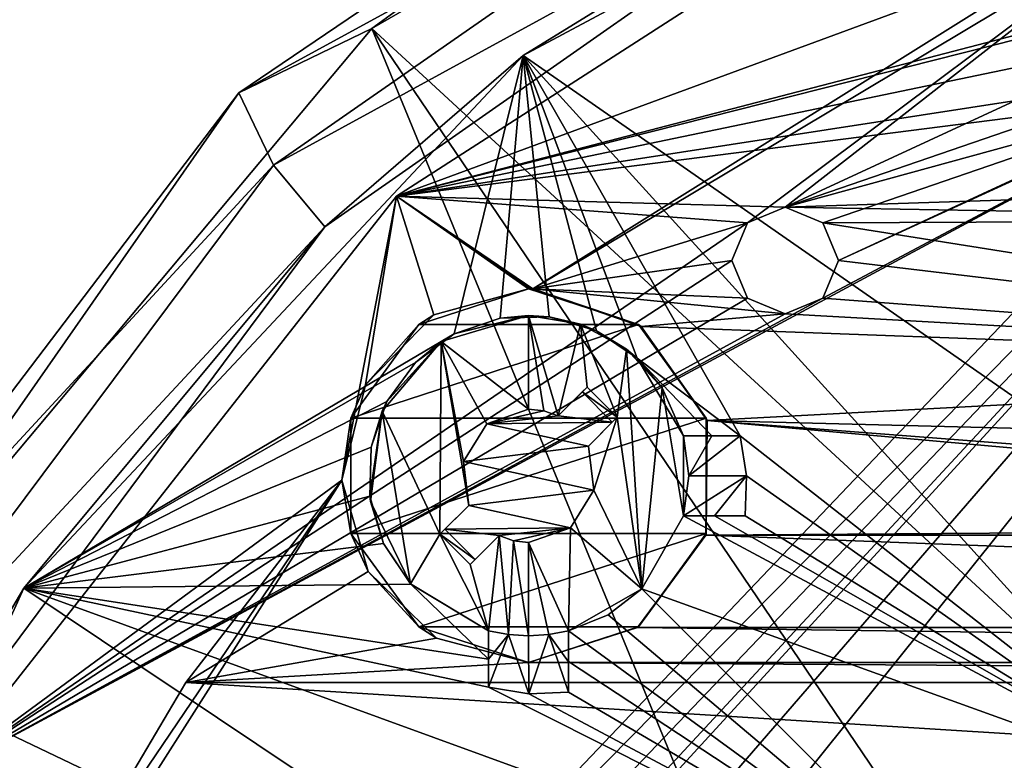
# Model space of a CAD drawing. Header units: millimetres. Extents: x -275 to 275, y -2132 to 836.
# Tile 24 of 83: x -35 to -17, y -1795 to -1782. Entities that reach past the tile are written whole.
import ezdxf

# ---------------------------------------------------------------- set-up
doc = ezdxf.new("R2010")
doc.units = ezdxf.units.MM
doc.header["$LTSCALE"] = 13.670324
for name, color, linetype in [('104', 7, 'CONTINUOUS'), ('105', 7, 'CONTINUOUS'), ('183', 7, 'CONTINUOUS'), ('199', 7, 'CONTINUOUS'), ('201', 7, 'CONTINUOUS'), ('210', 7, 'CONTINUOUS'), ('211', 7, 'CONTINUOUS'), ('228', 7, 'CONTINUOUS'), ('245', 7, 'CONTINUOUS'), ('246', 7, 'CONTINUOUS'), ('247', 7, 'CONTINUOUS'), ('248', 7, 'CONTINUOUS'), ('249', 7, 'CONTINUOUS'), ('250', 7, 'CONTINUOUS'), ('251', 7, 'CONTINUOUS'), ('252', 7, 'CONTINUOUS'), ('253', 7, 'CONTINUOUS'), ('254', 7, 'CONTINUOUS'), ('255', 7, 'CONTINUOUS'), ('256', 7, 'CONTINUOUS'), ('257', 7, 'CONTINUOUS'), ('258', 7, 'CONTINUOUS'), ('259', 7, 'CONTINUOUS'), ('260', 7, 'CONTINUOUS'), ('261', 7, 'CONTINUOUS'), ('262', 7, 'CONTINUOUS'), ('36', 7, 'CONTINUOUS'), ('44', 7, 'CONTINUOUS'), ('45', 7, 'CONTINUOUS'), ('46', 7, 'CONTINUOUS'), ('47', 7, 'CONTINUOUS'), ('55', 7, 'CONTINUOUS'), ('56', 7, 'CONTINUOUS'), ('79', 7, 'CONTINUOUS'), ('80', 7, 'CONTINUOUS')]:
    doc.layers.add(name, color=color, linetype=linetype)

msp = doc.modelspace()

# ---------------------------------------------------------------- linework, layer by layer
at = {"layer": '104', "linetype": 'CONTINUOUS'}
for points in [[(-19.942, -1785.303, 72.068), (-20.649, -1785.011, 72.068), (-19.942, -1785.303, 70.068), (-19.942, -1785.303, 72.068)], [(-20.649, -1785.011, 72.068), (-20.649, -1785.011, 70.068), (-19.942, -1785.303, 70.068), (-20.649, -1785.011, 72.068)], [(-19.649, -1786.01, 72.068), (-19.942, -1785.303, 72.068), (-19.649, -1786.011, 70.068), (-19.649, -1786.01, 72.068)], [(-19.942, -1785.303, 72.068), (-19.942, -1785.303, 70.068), (-19.649, -1786.011, 70.068), (-19.942, -1785.303, 72.068)], [(-19.942, -1786.718, 72.068), (-19.649, -1786.01, 72.068), (-19.942, -1786.718, 70.068), (-19.942, -1786.718, 72.068)], [(-19.649, -1786.01, 72.068), (-19.649, -1786.011, 70.068), (-19.942, -1786.718, 70.068), (-19.649, -1786.01, 72.068)], [(-20.649, -1787.011, 72.068), (-19.942, -1786.718, 72.068), (-20.649, -1787.011, 70.068), (-20.649, -1787.011, 72.068)], [(-19.942, -1786.718, 72.068), (-19.942, -1786.718, 70.068), (-20.649, -1787.011, 70.068), (-19.942, -1786.718, 72.068)]]:
    msp.add_3dface(points, dxfattribs=at)
at = {"layer": '105', "linetype": 'CONTINUOUS'}
for points in [[(-20.649, -1785.011, 72.068), (-21.356, -1785.303, 72.068), (-20.649, -1785.011, 70.068), (-20.649, -1785.011, 72.068)], [(-20.649, -1785.011, 70.068), (-21.356, -1785.303, 72.068), (-21.356, -1785.303, 70.068), (-20.649, -1785.011, 70.068)], [(-21.356, -1785.303, 72.068), (-21.649, -1786.011, 72.068), (-21.356, -1785.303, 70.068), (-21.356, -1785.303, 72.068)], [(-21.649, -1786.011, 72.068), (-21.649, -1786.01, 70.068), (-21.356, -1785.303, 70.068), (-21.649, -1786.011, 72.068)], [(-21.649, -1786.011, 72.068), (-21.356, -1786.718, 72.068), (-21.649, -1786.01, 70.068), (-21.649, -1786.011, 72.068)], [(-21.356, -1786.718, 72.068), (-21.356, -1786.718, 70.068), (-21.649, -1786.01, 70.068), (-21.356, -1786.718, 72.068)], [(-21.356, -1786.718, 72.068), (-20.649, -1787.011, 72.068), (-21.356, -1786.718, 70.068), (-21.356, -1786.718, 72.068)], [(-20.649, -1787.011, 72.068), (-20.649, -1787.011, 70.068), (-21.356, -1786.718, 70.068), (-20.649, -1787.011, 72.068)]]:
    msp.add_3dface(points, dxfattribs=at)
at = {"layer": '183', "linetype": 'CONTINUOUS'}
for points in [[(-25.559, -1782.172, 57.773), (-13.495, -1775.727, 57.773), (-18.314, -1777.703, 71.068), (-25.559, -1782.172, 57.773)], [(-29.271, -1785.38, 71.068), (-25.559, -1782.172, 57.773), (-18.314, -1777.703, 71.068), (-29.271, -1785.38, 71.068)], [(-34.913, -1792.152, 57.773), (-25.559, -1782.172, 57.773), (-29.271, -1785.38, 71.068), (-34.913, -1792.152, 57.773)], [(-37.257, -1796.112, 71.068), (-34.913, -1792.152, 57.773), (-29.271, -1785.38, 71.068), (-37.257, -1796.112, 71.068)], [(-34.913, -1792.152, 57.773), (-40.563, -1804.608, 64.068), (-40.563, -1804.608, 57.773), (-34.913, -1792.152, 57.773)], [(-40.563, -1804.608, 64.068), (-34.913, -1792.152, 57.773), (-37.257, -1796.112, 71.068), (-40.563, -1804.608, 64.068)]]:
    msp.add_3dface(points, dxfattribs=at)
at = {"layer": '199', "linetype": 'CONTINUOUS'}
for points in [[(-30.883, -1782.873, 69.642), (-18.83, -1776.287, 71.068), (-18.843, -1774.717, 69.642), (-30.883, -1782.873, 69.642)], [(-30.237, -1784.227, 71.068), (-18.83, -1776.287, 71.068), (-30.883, -1782.873, 69.642), (-30.237, -1784.227, 71.068)], [(-39.688, -1794.448, 69.642), (-30.237, -1784.227, 71.068), (-30.883, -1782.873, 69.642), (-39.688, -1794.448, 69.642)], [(-38.557, -1795.361, 71.068), (-30.237, -1784.227, 71.068), (-39.688, -1794.448, 69.642), (-38.557, -1795.361, 71.068)]]:
    msp.add_3dface(points, dxfattribs=at)
at = {"layer": '201', "linetype": 'CONTINUOUS'}
for points in [[(-18.314, -1777.703, 71.068), (-18.83, -1776.287, 71.068), (-30.237, -1784.227, 71.068), (-18.314, -1777.703, 71.068)], [(-29.271, -1785.38, 71.068), (-18.314, -1777.703, 71.068), (-30.237, -1784.227, 71.068), (-29.271, -1785.38, 71.068)], [(-29.271, -1785.38, 71.068), (-30.237, -1784.227, 71.068), (-38.557, -1795.361, 71.068), (-29.271, -1785.38, 71.068)], [(-37.257, -1796.112, 71.068), (-29.271, -1785.38, 71.068), (-38.557, -1795.361, 71.068), (-37.257, -1796.112, 71.068)]]:
    msp.add_3dface(points, dxfattribs=at)
at = {"layer": '210', "linetype": 'CONTINUOUS'}
for points in [[(-28.391, -1781.665, 55.209), (-18.843, -1774.717, 69.642), (-15.107, -1773.995, 55.209), (-28.391, -1781.665, 55.209)], [(-30.883, -1782.873, 69.642), (-18.843, -1774.717, 69.642), (-28.391, -1781.665, 55.209), (-30.883, -1782.873, 69.642)], [(-38.251, -1793.416, 55.209), (-30.883, -1782.873, 69.642), (-28.391, -1781.665, 55.209), (-38.251, -1793.416, 55.209)], [(-39.688, -1794.448, 69.642), (-30.883, -1782.873, 69.642), (-38.251, -1793.416, 55.209), (-39.688, -1794.448, 69.642)]]:
    msp.add_3dface(points, dxfattribs=at)
at = {"layer": '211', "linetype": 'CONTINUOUS'}
for points in [[(-28.391, -1781.665, 55.209), (-15.107, -1773.995, 55.209), (-13.334, -1795.545, 50.368), (-28.391, -1781.665, 55.209)], [(-38.251, -1793.416, 55.209), (-28.391, -1781.665, 55.209), (-19.955, -1802.166, 50.368), (-38.251, -1793.416, 55.209)], [(-19.955, -1802.166, 50.368), (-28.391, -1781.665, 55.209), (-16.971, -1798.53, 50.368), (-19.955, -1802.166, 50.368)], [(-16.971, -1798.53, 50.368), (-28.391, -1781.665, 55.209), (-13.334, -1795.545, 50.368), (-16.971, -1798.53, 50.368)], [(-43.498, -1807.83, 55.209), (-38.251, -1793.416, 55.209), (-23.539, -1810.818, 50.368), (-43.498, -1807.83, 55.209)], [(-23.539, -1810.818, 50.368), (-38.251, -1793.416, 55.209), (-22.173, -1806.316, 50.368), (-23.539, -1810.818, 50.368)], [(-22.173, -1806.316, 50.368), (-38.251, -1793.416, 55.209), (-19.955, -1802.166, 50.368), (-22.173, -1806.316, 50.368)]]:
    msp.add_3dface(points, dxfattribs=at)
at = {"layer": '228', "linetype": 'CONTINUOUS'}
for points in [[(-13.495, -1775.727, 57.773), (-25.559, -1782.172, 57.773), (-9.049, -1793.655, 53.368), (-13.495, -1775.727, 57.773)], [(-25.559, -1782.172, 57.773), (-34.913, -1792.152, 57.773), (-26.848, -1787.387, 57.023), (-25.559, -1782.172, 57.773)], [(-25.989, -1787.092, 56.934), (-25.559, -1782.172, 57.773), (-26.848, -1787.387, 57.023), (-25.989, -1787.092, 56.934)], [(-25.073, -1787.069, 56.791), (-25.559, -1782.172, 57.773), (-25.989, -1787.092, 56.934), (-25.073, -1787.069, 56.791)], [(-9.049, -1793.655, 53.368), (-25.559, -1782.172, 57.773), (-13.136, -1795.84, 53.368), (-9.049, -1793.655, 53.368)], [(-13.136, -1795.84, 53.368), (-25.559, -1782.172, 57.773), (-21.492, -1789.294, 55.827), (-13.136, -1795.84, 53.368)], [(-21.492, -1789.294, 55.827), (-25.559, -1782.172, 57.773), (-23.422, -1787.839, 56.392), (-21.492, -1789.294, 55.827)], [(-23.422, -1787.839, 56.392), (-25.559, -1782.172, 57.773), (-24.185, -1787.327, 56.604), (-23.422, -1787.839, 56.392)], [(-24.185, -1787.327, 56.604), (-25.559, -1782.172, 57.773), (-25.073, -1787.069, 56.791), (-24.185, -1787.327, 56.604)], [(-26.848, -1787.387, 57.023), (-34.913, -1792.152, 57.773), (-27.577, -1787.923, 57.053), (-26.848, -1787.387, 57.023)], [(-22.022, -1789.294, 55.908), (-21.492, -1789.294, 55.827), (-23.422, -1787.839, 56.392), (-22.022, -1789.294, 55.908)], [(-22.551, -1789.294, 55.991), (-22.022, -1789.294, 55.908), (-23.422, -1787.839, 56.392), (-22.551, -1789.294, 55.991)], [(-27.577, -1787.923, 57.053), (-34.913, -1792.152, 57.773), (-28.113, -1788.652, 57.023), (-27.577, -1787.923, 57.053)], [(-28.113, -1788.652, 57.023), (-34.913, -1792.152, 57.773), (-28.408, -1789.511, 56.934), (-28.113, -1788.652, 57.023)], [(-21.371, -1790.046, 55.67), (-13.136, -1795.84, 53.368), (-21.492, -1789.294, 55.827), (-21.371, -1790.046, 55.67)], [(-28.408, -1789.511, 56.934), (-34.913, -1792.152, 57.773), (-28.431, -1790.427, 56.791), (-28.408, -1789.511, 56.934)], [(-21.398, -1790.794, 55.537), (-13.136, -1795.84, 53.368), (-21.371, -1790.046, 55.67), (-21.398, -1790.794, 55.537)], [(-28.431, -1790.427, 56.791), (-34.913, -1792.152, 57.773), (-28.173, -1791.315, 56.604), (-28.431, -1790.427, 56.791)], [(-23.333, -1792.164, 55.613), (-13.136, -1795.84, 53.368), (-22.551, -1790.794, 55.721), (-23.333, -1792.164, 55.613)], [(-22.551, -1790.794, 55.721), (-13.136, -1795.84, 53.368), (-21.975, -1790.794, 55.629), (-22.551, -1790.794, 55.721)], [(-21.975, -1790.794, 55.629), (-13.136, -1795.84, 53.368), (-21.398, -1790.794, 55.537), (-21.975, -1790.794, 55.629)], [(-28.173, -1791.315, 56.604), (-34.913, -1792.152, 57.773), (-27.661, -1792.078, 56.392), (-28.173, -1791.315, 56.604)], [(-27.661, -1792.078, 56.392), (-34.913, -1792.152, 57.773), (-26.206, -1793.478, 55.908), (-27.661, -1792.078, 56.392)], [(-26.206, -1792.949, 55.991), (-27.661, -1792.078, 56.392), (-26.206, -1793.478, 55.908), (-26.206, -1792.949, 55.991)], [(-34.913, -1792.152, 57.773), (-40.563, -1804.608, 57.773), (-19.66, -1802.364, 53.368), (-34.913, -1792.152, 57.773)], [(-16.719, -1798.78, 53.368), (-34.913, -1792.152, 57.773), (-19.66, -1802.364, 53.368), (-16.719, -1798.78, 53.368)], [(-34.913, -1792.152, 57.773), (-16.719, -1798.78, 53.368), (-26.206, -1794.008, 55.827), (-34.913, -1792.152, 57.773)], [(-26.206, -1793.478, 55.908), (-34.913, -1792.152, 57.773), (-26.206, -1794.008, 55.827), (-26.206, -1793.478, 55.908)], [(-23.966, -1792.648, 55.641), (-16.719, -1798.78, 53.368), (-23.333, -1792.164, 55.613), (-23.966, -1792.648, 55.641)], [(-16.719, -1798.78, 53.368), (-13.136, -1795.84, 53.368), (-23.333, -1792.164, 55.613), (-16.719, -1798.78, 53.368)], [(-24.706, -1792.949, 55.721), (-16.719, -1798.78, 53.368), (-23.966, -1792.648, 55.641), (-24.706, -1792.949, 55.721)], [(-16.719, -1798.78, 53.368), (-24.706, -1792.949, 55.721), (-24.706, -1793.525, 55.629), (-16.719, -1798.78, 53.368)], [(-24.706, -1794.102, 55.537), (-16.719, -1798.78, 53.368), (-24.706, -1793.525, 55.629), (-24.706, -1794.102, 55.537)], [(-26.206, -1794.008, 55.827), (-16.719, -1798.78, 53.368), (-25.449, -1794.129, 55.669), (-26.206, -1794.008, 55.827)], [(-25.449, -1794.129, 55.669), (-16.719, -1798.78, 53.368), (-24.706, -1794.102, 55.537), (-25.449, -1794.129, 55.669)]]:
    msp.add_3dface(points, dxfattribs=at)
at = {"layer": '245', "linetype": 'CONTINUOUS'}
for points in [[(-24.706, -1792.949, 55.721), (-24.706, -1794.102, 55.537), (-24.706, -1793.525, 55.629), (-24.706, -1792.949, 55.721)], [(-24.706, -1794.102, 55.537), (-24.706, -1792.949, 55.721), (-24.706, -1793.528, 57.303), (-24.706, -1794.102, 55.537)], [(-24.706, -1793.528, 57.303), (-24.706, -1792.949, 55.721), (-24.706, -1792.949, 59.068), (-24.706, -1793.528, 57.303)]]:
    msp.add_3dface(points, dxfattribs=at)
at = {"layer": '246', "linetype": 'CONTINUOUS'}
for points in [[(-23.333, -1792.164, 55.613), (-22.551, -1790.794, 55.721), (-23.335, -1792.166, 59.068), (-23.333, -1792.164, 55.613)], [(-23.335, -1792.166, 59.068), (-22.551, -1790.794, 55.721), (-22.551, -1790.794, 59.068), (-23.335, -1792.166, 59.068)], [(-24.706, -1792.949, 59.068), (-23.966, -1792.648, 55.641), (-23.335, -1792.166, 59.068), (-24.706, -1792.949, 59.068)], [(-23.966, -1792.648, 55.641), (-23.333, -1792.164, 55.613), (-23.335, -1792.166, 59.068), (-23.966, -1792.648, 55.641)], [(-24.706, -1792.949, 55.721), (-23.966, -1792.648, 55.641), (-24.706, -1792.949, 59.068), (-24.706, -1792.949, 55.721)]]:
    msp.add_3dface(points, dxfattribs=at)
at = {"layer": '247', "linetype": 'CONTINUOUS'}
for points in [[(-25.456, -1787.044, 59.068), (-27.094, -1787.531, 59.068), (-25.456, -1788.794, 59.068), (-25.456, -1787.044, 59.068)], [(-24.485, -1787.206, 59.068), (-25.456, -1787.044, 59.068), (-24.901, -1788.924, 59.068), (-24.485, -1787.206, 59.068)], [(-24.901, -1788.924, 59.068), (-25.456, -1787.044, 59.068), (-25.171, -1788.827, 59.068), (-24.901, -1788.924, 59.068)], [(-25.171, -1788.827, 59.068), (-25.456, -1787.044, 59.068), (-25.456, -1788.794, 59.068), (-25.171, -1788.827, 59.068)], [(-24.36, -1788.382, 59.068), (-24.485, -1787.206, 59.068), (-24.901, -1788.924, 59.068), (-24.36, -1788.382, 59.068)], [(-23.619, -1787.672, 59.068), (-24.485, -1787.206, 59.068), (-23.794, -1788.948, 59.068), (-23.619, -1787.672, 59.068)], [(-23.794, -1788.948, 59.068), (-24.485, -1787.206, 59.068), (-24.36, -1788.382, 59.068), (-23.794, -1788.948, 59.068)], [(-27.094, -1787.531, 59.068), (-28.201, -1788.834, 59.068), (-27.118, -1791.14, 59.068), (-27.094, -1787.531, 59.068)], [(-26.576, -1790.599, 59.068), (-27.094, -1787.531, 59.068), (-27.118, -1791.14, 59.068), (-26.576, -1790.599, 59.068)], [(-25.456, -1788.794, 59.068), (-27.094, -1787.531, 59.068), (-26.239, -1789.07, 59.068), (-25.456, -1788.794, 59.068)], [(-26.239, -1789.07, 59.068), (-27.094, -1787.531, 59.068), (-26.676, -1789.775, 59.068), (-26.239, -1789.07, 59.068)], [(-26.676, -1789.775, 59.068), (-27.094, -1787.531, 59.068), (-26.576, -1790.599, 59.068), (-26.676, -1789.775, 59.068)], [(-23.335, -1792.166, 59.068), (-23.619, -1787.672, 59.068), (-23.794, -1788.948, 59.068), (-23.335, -1792.166, 59.068)], [(-23.619, -1787.672, 59.068), (-23.335, -1792.166, 59.068), (-22.95, -1788.395, 59.068), (-23.619, -1787.672, 59.068)], [(-23.335, -1792.166, 59.068), (-22.551, -1790.794, 59.068), (-22.95, -1788.395, 59.068), (-23.335, -1792.166, 59.068)], [(-22.551, -1790.794, 59.068), (-22.551, -1789.294, 59.068), (-22.95, -1788.395, 59.068), (-22.551, -1790.794, 59.068)], [(-28.416, -1790.53, 59.068), (-27.671, -1792.068, 59.068), (-28.201, -1788.834, 59.068), (-28.416, -1790.53, 59.068)], [(-28.201, -1788.834, 59.068), (-27.671, -1792.068, 59.068), (-27.118, -1791.14, 59.068), (-28.201, -1788.834, 59.068)], [(-24.336, -1789.49, 59.068), (-24.235, -1790.313, 59.068), (-23.794, -1788.948, 59.068), (-24.336, -1789.49, 59.068)], [(-24.235, -1790.313, 59.068), (-23.335, -1792.166, 59.068), (-23.794, -1788.948, 59.068), (-24.235, -1790.313, 59.068)], [(-22.551, -1789.294, 59.068), (-22.551, -1790.794, 59.068), (-22.456, -1790.044, 59.068), (-22.551, -1789.294, 59.068)], [(-24.673, -1791.019, 59.068), (-23.335, -1792.166, 59.068), (-24.235, -1790.313, 59.068), (-24.673, -1791.019, 59.068)], [(-27.671, -1792.068, 59.068), (-26.206, -1792.949, 59.068), (-27.118, -1791.14, 59.068), (-27.671, -1792.068, 59.068)], [(-27.118, -1791.14, 59.068), (-26.206, -1792.949, 59.068), (-26.552, -1791.706, 59.068), (-27.118, -1791.14, 59.068)], [(-26.552, -1791.706, 59.068), (-26.206, -1792.949, 59.068), (-26.01, -1791.164, 59.068), (-26.552, -1791.706, 59.068)], [(-26.206, -1792.949, 59.068), (-25.834, -1793.02, 59.068), (-26.01, -1791.164, 59.068), (-26.206, -1792.949, 59.068)], [(-26.01, -1791.164, 59.068), (-25.834, -1793.02, 59.068), (-25.741, -1791.261, 59.068), (-26.01, -1791.164, 59.068)], [(-25.456, -1791.294, 59.068), (-24.706, -1792.949, 59.068), (-24.673, -1791.019, 59.068), (-25.456, -1791.294, 59.068)], [(-24.706, -1792.949, 59.068), (-23.335, -1792.166, 59.068), (-24.673, -1791.019, 59.068), (-24.706, -1792.949, 59.068)], [(-25.834, -1793.02, 59.068), (-25.456, -1793.044, 59.068), (-25.741, -1791.261, 59.068), (-25.834, -1793.02, 59.068)], [(-25.456, -1793.044, 59.068), (-25.456, -1791.294, 59.068), (-25.741, -1791.261, 59.068), (-25.456, -1793.044, 59.068)], [(-25.078, -1793.02, 59.068), (-24.706, -1792.949, 59.068), (-25.456, -1791.294, 59.068), (-25.078, -1793.02, 59.068)], [(-25.456, -1793.044, 59.068), (-25.078, -1793.02, 59.068), (-25.456, -1791.294, 59.068), (-25.456, -1793.044, 59.068)]]:
    msp.add_3dface(points, dxfattribs=at)
at = {"layer": '248', "linetype": 'CONTINUOUS'}
for points in [[(-22.551, -1789.294, 59.068), (-22.456, -1790.044, 59.068), (-22.02, -1789.294, 57.448), (-22.551, -1789.294, 59.068)], [(-21.371, -1790.046, 55.67), (-21.492, -1789.294, 55.827), (-22.456, -1790.044, 59.068), (-21.371, -1790.046, 55.67)], [(-22.456, -1790.044, 59.068), (-21.492, -1789.294, 55.827), (-22.02, -1789.294, 57.448), (-22.456, -1790.044, 59.068)], [(-22.551, -1790.794, 59.068), (-21.371, -1790.046, 55.67), (-22.456, -1790.044, 59.068), (-22.551, -1790.794, 59.068)], [(-21.371, -1790.046, 55.67), (-22.551, -1790.794, 59.068), (-21.972, -1790.794, 57.303), (-21.371, -1790.046, 55.67)], [(-21.398, -1790.794, 55.537), (-21.371, -1790.046, 55.67), (-21.972, -1790.794, 57.303), (-21.398, -1790.794, 55.537)]]:
    msp.add_3dface(points, dxfattribs=at)
at = {"layer": '249', "linetype": 'CONTINUOUS'}
for points in [[(-21.492, -1789.294, 55.827), (-22.022, -1789.294, 55.908), (-22.551, -1789.294, 55.991), (-21.492, -1789.294, 55.827)], [(-21.492, -1789.294, 55.827), (-22.551, -1789.294, 55.991), (-22.02, -1789.294, 57.448), (-21.492, -1789.294, 55.827)], [(-22.551, -1789.294, 55.991), (-22.551, -1789.294, 59.068), (-22.02, -1789.294, 57.448), (-22.551, -1789.294, 55.991)]]:
    msp.add_3dface(points, dxfattribs=at)
at = {"layer": '250', "linetype": 'CONTINUOUS'}
for points in [[(-26.848, -1787.387, 57.023), (-27.094, -1787.531, 59.068), (-25.456, -1787.044, 59.068), (-26.848, -1787.387, 57.023)], [(-25.989, -1787.092, 56.934), (-26.848, -1787.387, 57.023), (-25.456, -1787.044, 59.068), (-25.989, -1787.092, 56.934)], [(-25.073, -1787.069, 56.791), (-25.989, -1787.092, 56.934), (-25.456, -1787.044, 59.068), (-25.073, -1787.069, 56.791)], [(-25.073, -1787.069, 56.791), (-25.456, -1787.044, 59.068), (-24.485, -1787.206, 59.068), (-25.073, -1787.069, 56.791)], [(-24.185, -1787.327, 56.604), (-25.073, -1787.069, 56.791), (-24.485, -1787.206, 59.068), (-24.185, -1787.327, 56.604)], [(-24.185, -1787.327, 56.604), (-24.485, -1787.206, 59.068), (-23.619, -1787.672, 59.068), (-24.185, -1787.327, 56.604)], [(-26.848, -1787.387, 57.023), (-27.577, -1787.923, 57.053), (-27.094, -1787.531, 59.068), (-26.848, -1787.387, 57.023)], [(-23.422, -1787.839, 56.392), (-24.185, -1787.327, 56.604), (-23.619, -1787.672, 59.068), (-23.422, -1787.839, 56.392)], [(-28.113, -1788.652, 57.023), (-28.201, -1788.834, 59.068), (-27.094, -1787.531, 59.068), (-28.113, -1788.652, 57.023)], [(-27.577, -1787.923, 57.053), (-28.113, -1788.652, 57.023), (-27.094, -1787.531, 59.068), (-27.577, -1787.923, 57.053)], [(-23.422, -1787.839, 56.392), (-23.619, -1787.672, 59.068), (-22.95, -1788.395, 59.068), (-23.422, -1787.839, 56.392)], [(-22.551, -1789.294, 55.991), (-23.422, -1787.839, 56.392), (-22.551, -1789.294, 59.068), (-22.551, -1789.294, 55.991)], [(-22.551, -1789.294, 59.068), (-23.422, -1787.839, 56.392), (-22.95, -1788.395, 59.068), (-22.551, -1789.294, 59.068)], [(-28.113, -1788.652, 57.023), (-28.408, -1789.511, 56.934), (-28.201, -1788.834, 59.068), (-28.113, -1788.652, 57.023)], [(-28.408, -1789.511, 56.934), (-28.431, -1790.427, 56.791), (-28.201, -1788.834, 59.068), (-28.408, -1789.511, 56.934)], [(-28.431, -1790.427, 56.791), (-28.416, -1790.53, 59.068), (-28.201, -1788.834, 59.068), (-28.431, -1790.427, 56.791)], [(-28.431, -1790.427, 56.791), (-28.173, -1791.315, 56.604), (-28.416, -1790.53, 59.068), (-28.431, -1790.427, 56.791)], [(-28.173, -1791.315, 56.604), (-27.671, -1792.068, 59.068), (-28.416, -1790.53, 59.068), (-28.173, -1791.315, 56.604)], [(-28.173, -1791.315, 56.604), (-27.661, -1792.078, 56.392), (-27.671, -1792.068, 59.068), (-28.173, -1791.315, 56.604)], [(-27.661, -1792.078, 56.392), (-26.206, -1792.949, 55.991), (-27.671, -1792.068, 59.068), (-27.661, -1792.078, 56.392)], [(-26.206, -1792.949, 55.991), (-26.206, -1792.949, 59.068), (-27.671, -1792.068, 59.068), (-26.206, -1792.949, 55.991)]]:
    msp.add_3dface(points, dxfattribs=at)
at = {"layer": '251', "linetype": 'CONTINUOUS'}
for points in [[(-26.206, -1792.949, 55.991), (-26.206, -1793.478, 55.908), (-26.206, -1793.48, 57.448), (-26.206, -1792.949, 55.991)], [(-26.206, -1792.949, 59.068), (-26.206, -1792.949, 55.991), (-26.206, -1793.48, 57.448), (-26.206, -1792.949, 59.068)], [(-26.206, -1793.478, 55.908), (-26.206, -1794.008, 55.827), (-26.206, -1793.48, 57.448), (-26.206, -1793.478, 55.908)]]:
    msp.add_3dface(points, dxfattribs=at)
at = {"layer": '252', "linetype": 'CONTINUOUS'}
for points in [[(-25.834, -1793.02, 59.068), (-26.206, -1792.949, 59.068), (-26.206, -1793.48, 57.448), (-25.834, -1793.02, 59.068)], [(-26.206, -1794.008, 55.827), (-25.449, -1794.129, 55.669), (-25.834, -1793.02, 59.068), (-26.206, -1794.008, 55.827)], [(-26.206, -1794.008, 55.827), (-25.834, -1793.02, 59.068), (-26.206, -1793.48, 57.448), (-26.206, -1794.008, 55.827)], [(-25.449, -1794.129, 55.669), (-25.456, -1793.044, 59.068), (-25.834, -1793.02, 59.068), (-25.449, -1794.129, 55.669)], [(-25.449, -1794.129, 55.669), (-25.078, -1793.02, 59.068), (-25.456, -1793.044, 59.068), (-25.449, -1794.129, 55.669)], [(-25.449, -1794.129, 55.669), (-24.706, -1794.102, 55.537), (-25.078, -1793.02, 59.068), (-25.449, -1794.129, 55.669)], [(-24.706, -1793.528, 57.303), (-24.706, -1792.949, 59.068), (-25.078, -1793.02, 59.068), (-24.706, -1793.528, 57.303)], [(-24.706, -1794.102, 55.537), (-24.706, -1793.528, 57.303), (-25.078, -1793.02, 59.068), (-24.706, -1794.102, 55.537)]]:
    msp.add_3dface(points, dxfattribs=at)
at = {"layer": '253', "linetype": 'CONTINUOUS'}
for points in [[(-22.551, -1790.794, 55.721), (-21.975, -1790.794, 55.629), (-21.972, -1790.794, 57.303), (-22.551, -1790.794, 55.721)], [(-22.551, -1790.794, 59.068), (-22.551, -1790.794, 55.721), (-21.972, -1790.794, 57.303), (-22.551, -1790.794, 59.068)], [(-21.975, -1790.794, 55.629), (-21.398, -1790.794, 55.537), (-21.972, -1790.794, 57.303), (-21.975, -1790.794, 55.629)]]:
    msp.add_3dface(points, dxfattribs=at)
at = {"layer": '254', "linetype": 'CONTINUOUS'}
for points in [[(-24.235, -1790.313, 59.068), (-24.336, -1789.49, 59.068), (-24.235, -1790.313, 62.068), (-24.235, -1790.313, 59.068)], [(-24.336, -1789.49, 59.068), (-24.336, -1789.49, 62.068), (-24.235, -1790.313, 62.068), (-24.336, -1789.49, 59.068)], [(-24.673, -1791.019, 59.068), (-24.235, -1790.313, 59.068), (-24.673, -1791.019, 62.068), (-24.673, -1791.019, 59.068)], [(-24.673, -1791.019, 62.068), (-24.235, -1790.313, 59.068), (-24.235, -1790.313, 62.068), (-24.673, -1791.019, 62.068)], [(-26.01, -1791.164, 59.068), (-25.741, -1791.261, 59.068), (-26.01, -1791.164, 62.068), (-26.01, -1791.164, 59.068)], [(-26.01, -1791.164, 62.068), (-25.741, -1791.261, 59.068), (-25.741, -1791.261, 62.068), (-26.01, -1791.164, 62.068)], [(-25.456, -1791.294, 59.068), (-24.673, -1791.019, 59.068), (-25.456, -1791.294, 62.068), (-25.456, -1791.294, 59.068)], [(-25.456, -1791.294, 62.068), (-24.673, -1791.019, 59.068), (-24.673, -1791.019, 62.068), (-25.456, -1791.294, 62.068)], [(-25.741, -1791.261, 59.068), (-25.456, -1791.294, 59.068), (-25.741, -1791.261, 62.068), (-25.741, -1791.261, 59.068)], [(-25.741, -1791.261, 62.068), (-25.456, -1791.294, 59.068), (-25.456, -1791.294, 62.068), (-25.741, -1791.261, 62.068)]]:
    msp.add_3dface(points, dxfattribs=at)
at = {"layer": '255', "linetype": 'CONTINUOUS'}
for points in [[(-24.452, -1788.475, 62.068), (-24.901, -1788.924, 62.068), (-23.887, -1789.041, 62.068), (-24.452, -1788.475, 62.068)], [(-25.456, -1788.794, 62.068), (-26.239, -1789.07, 62.068), (-25.171, -1788.827, 62.068), (-25.456, -1788.794, 62.068)], [(-25.171, -1788.827, 62.068), (-26.239, -1789.07, 62.068), (-24.901, -1788.924, 62.068), (-25.171, -1788.827, 62.068)], [(-24.901, -1788.924, 62.068), (-26.239, -1789.07, 62.068), (-23.887, -1789.041, 62.068), (-24.901, -1788.924, 62.068)], [(-26.676, -1789.775, 62.068), (-24.336, -1789.49, 62.068), (-26.239, -1789.07, 62.068), (-26.676, -1789.775, 62.068)], [(-26.239, -1789.07, 62.068), (-24.336, -1789.49, 62.068), (-23.887, -1789.041, 62.068), (-26.239, -1789.07, 62.068)], [(-24.235, -1790.313, 62.068), (-24.336, -1789.49, 62.068), (-26.676, -1789.775, 62.068), (-24.235, -1790.313, 62.068)], [(-26.576, -1790.599, 62.068), (-24.235, -1790.313, 62.068), (-26.676, -1789.775, 62.068), (-26.576, -1790.599, 62.068)], [(-24.673, -1791.019, 62.068), (-24.235, -1790.313, 62.068), (-26.576, -1790.599, 62.068), (-24.673, -1791.019, 62.068)], [(-27.025, -1791.048, 62.068), (-24.673, -1791.019, 62.068), (-26.576, -1790.599, 62.068), (-27.025, -1791.048, 62.068)], [(-26.01, -1791.164, 62.068), (-24.673, -1791.019, 62.068), (-27.025, -1791.048, 62.068), (-26.01, -1791.164, 62.068)], [(-26.01, -1791.164, 62.068), (-27.025, -1791.048, 62.068), (-26.459, -1791.613, 62.068), (-26.01, -1791.164, 62.068)], [(-26.01, -1791.164, 62.068), (-25.741, -1791.261, 62.068), (-24.673, -1791.019, 62.068), (-26.01, -1791.164, 62.068)], [(-25.741, -1791.261, 62.068), (-25.456, -1791.294, 62.068), (-24.673, -1791.019, 62.068), (-25.741, -1791.261, 62.068)]]:
    msp.add_3dface(points, dxfattribs=at)
at = {"layer": '256', "linetype": 'CONTINUOUS'}
for points in [[(-26.576, -1790.599, 59.068), (-27.118, -1791.14, 59.068), (-27.025, -1791.048, 62.068), (-26.576, -1790.599, 59.068)], [(-26.576, -1790.599, 59.068), (-27.025, -1791.048, 62.068), (-26.576, -1790.599, 62.068), (-26.576, -1790.599, 59.068)]]:
    msp.add_3dface(points, dxfattribs=at)
at = {"layer": '257', "linetype": 'CONTINUOUS'}
for points in [[(-27.025, -1791.048, 62.068), (-27.118, -1791.14, 59.068), (-26.459, -1791.613, 62.068), (-27.025, -1791.048, 62.068)], [(-27.118, -1791.14, 59.068), (-26.552, -1791.706, 59.068), (-26.459, -1791.613, 62.068), (-27.118, -1791.14, 59.068)]]:
    msp.add_3dface(points, dxfattribs=at)
at = {"layer": '258', "linetype": 'CONTINUOUS'}
for points in [[(-26.552, -1791.706, 59.068), (-26.01, -1791.164, 59.068), (-26.01, -1791.164, 62.068), (-26.552, -1791.706, 59.068)], [(-26.552, -1791.706, 59.068), (-26.01, -1791.164, 62.068), (-26.459, -1791.613, 62.068), (-26.552, -1791.706, 59.068)]]:
    msp.add_3dface(points, dxfattribs=at)
at = {"layer": '259', "linetype": 'CONTINUOUS'}
for points in [[(-25.456, -1788.794, 59.068), (-26.239, -1789.07, 59.068), (-25.456, -1788.794, 62.068), (-25.456, -1788.794, 59.068)], [(-26.239, -1789.07, 59.068), (-26.239, -1789.07, 62.068), (-25.456, -1788.794, 62.068), (-26.239, -1789.07, 59.068)], [(-25.171, -1788.827, 59.068), (-25.456, -1788.794, 59.068), (-25.171, -1788.827, 62.068), (-25.171, -1788.827, 59.068)], [(-25.456, -1788.794, 59.068), (-25.456, -1788.794, 62.068), (-25.171, -1788.827, 62.068), (-25.456, -1788.794, 59.068)], [(-24.901, -1788.924, 59.068), (-25.171, -1788.827, 59.068), (-24.901, -1788.924, 62.068), (-24.901, -1788.924, 59.068)], [(-25.171, -1788.827, 59.068), (-25.171, -1788.827, 62.068), (-24.901, -1788.924, 62.068), (-25.171, -1788.827, 59.068)], [(-26.239, -1789.07, 59.068), (-26.676, -1789.775, 59.068), (-26.239, -1789.07, 62.068), (-26.239, -1789.07, 59.068)], [(-26.676, -1789.775, 59.068), (-26.676, -1789.775, 62.068), (-26.239, -1789.07, 62.068), (-26.676, -1789.775, 59.068)], [(-26.676, -1789.775, 59.068), (-26.576, -1790.599, 59.068), (-26.676, -1789.775, 62.068), (-26.676, -1789.775, 59.068)], [(-26.576, -1790.599, 59.068), (-26.576, -1790.599, 62.068), (-26.676, -1789.775, 62.068), (-26.576, -1790.599, 59.068)]]:
    msp.add_3dface(points, dxfattribs=at)
at = {"layer": '260', "linetype": 'CONTINUOUS'}
for points in [[(-24.36, -1788.382, 59.068), (-24.901, -1788.924, 59.068), (-24.901, -1788.924, 62.068), (-24.36, -1788.382, 59.068)], [(-24.36, -1788.382, 59.068), (-24.901, -1788.924, 62.068), (-24.452, -1788.475, 62.068), (-24.36, -1788.382, 59.068)]]:
    msp.add_3dface(points, dxfattribs=at)
at = {"layer": '261', "linetype": 'CONTINUOUS'}
for points in [[(-23.794, -1788.948, 59.068), (-24.36, -1788.382, 59.068), (-24.452, -1788.475, 62.068), (-23.794, -1788.948, 59.068)], [(-23.794, -1788.948, 59.068), (-24.452, -1788.475, 62.068), (-23.887, -1789.041, 62.068), (-23.794, -1788.948, 59.068)]]:
    msp.add_3dface(points, dxfattribs=at)
at = {"layer": '262', "linetype": 'CONTINUOUS'}
for points in [[(-24.336, -1789.49, 59.068), (-23.794, -1788.948, 59.068), (-23.887, -1789.041, 62.068), (-24.336, -1789.49, 59.068)], [(-24.336, -1789.49, 62.068), (-24.336, -1789.49, 59.068), (-23.887, -1789.041, 62.068), (-24.336, -1789.49, 62.068)]]:
    msp.add_3dface(points, dxfattribs=at)
at = {"layer": '36', "linetype": 'CONTINUOUS'}
for points in [[(-34.44, -1808.415, 72.068), (-36, -1812.25, 72.068), (-3, -1774.109, 72.068), (-34.44, -1808.415, 72.068)], [(-36, -1812.25, 72.068), (-34.09, -1812.871, 72.068), (-3, -1774.109, 72.068), (-36, -1812.25, 72.068)], [(-12.194, -1782.598, 72.068), (-35.147, -1806.708, 72.068), (-3, -1774.109, 72.068), (-12.194, -1782.598, 72.068)], [(-35.147, -1806.708, 72.068), (-34.44, -1807.001, 72.068), (-3, -1774.109, 72.068), (-35.147, -1806.708, 72.068)], [(-34.147, -1807.708, 72.068), (-34.44, -1808.415, 72.068), (-3, -1774.109, 72.068), (-34.147, -1807.708, 72.068)], [(-34.44, -1807.001, 72.068), (-34.147, -1807.708, 72.068), (-3, -1774.109, 72.068), (-34.44, -1807.001, 72.068)], [(-34.09, -1812.871, 72.068), (-1.6, -1813.19, 72.068), (-3, -1774.109, 72.068), (-34.09, -1812.871, 72.068)], [(-27.932, -1784.807, 72.068), (-12.901, -1780.891, 72.068), (-16.365, -1777.363, 72.068), (-27.932, -1784.807, 72.068)], [(-13.608, -1781.184, 72.068), (-12.901, -1780.891, 72.068), (-27.932, -1784.807, 72.068), (-13.608, -1781.184, 72.068)], [(-13.901, -1781.891, 72.068), (-13.608, -1781.184, 72.068), (-27.932, -1784.807, 72.068), (-13.901, -1781.891, 72.068)], [(-13.608, -1782.598, 72.068), (-13.901, -1781.891, 72.068), (-27.932, -1784.807, 72.068), (-13.608, -1782.598, 72.068)], [(-12.194, -1782.598, 72.068), (-19.942, -1786.718, 72.068), (-36.43, -1795.623, 72.068), (-12.194, -1782.598, 72.068)], [(-35.147, -1806.708, 72.068), (-12.194, -1782.598, 72.068), (-36.43, -1795.623, 72.068), (-35.147, -1806.708, 72.068)], [(-12.901, -1782.891, 72.068), (-13.608, -1782.598, 72.068), (-27.932, -1784.807, 72.068), (-12.901, -1782.891, 72.068)], [(-19.942, -1786.718, 72.068), (-12.194, -1782.598, 72.068), (-19.649, -1786.01, 72.068), (-19.942, -1786.718, 72.068)], [(-12.194, -1782.598, 72.068), (-12.901, -1782.891, 72.068), (-19.649, -1786.01, 72.068), (-12.194, -1782.598, 72.068)], [(-20.649, -1785.011, 72.068), (-12.901, -1782.891, 72.068), (-27.932, -1784.807, 72.068), (-20.649, -1785.011, 72.068)], [(-12.901, -1782.891, 72.068), (-20.649, -1785.011, 72.068), (-19.942, -1785.303, 72.068), (-12.901, -1782.891, 72.068)], [(-19.649, -1786.01, 72.068), (-12.901, -1782.891, 72.068), (-19.942, -1785.303, 72.068), (-19.649, -1786.01, 72.068)], [(-36.43, -1795.623, 72.068), (-21.356, -1785.303, 72.068), (-27.932, -1784.807, 72.068), (-36.43, -1795.623, 72.068)], [(-21.356, -1785.303, 72.068), (-20.649, -1785.011, 72.068), (-27.932, -1784.807, 72.068), (-21.356, -1785.303, 72.068)], [(-21.649, -1786.011, 72.068), (-21.356, -1785.303, 72.068), (-36.43, -1795.623, 72.068), (-21.649, -1786.011, 72.068)], [(-21.356, -1786.718, 72.068), (-21.649, -1786.011, 72.068), (-36.43, -1795.623, 72.068), (-21.356, -1786.718, 72.068)], [(-20.649, -1787.011, 72.068), (-21.356, -1786.718, 72.068), (-36.43, -1795.623, 72.068), (-20.649, -1787.011, 72.068)], [(-19.942, -1786.718, 72.068), (-20.649, -1787.011, 72.068), (-36.43, -1795.623, 72.068), (-19.942, -1786.718, 72.068)]]:
    msp.add_3dface(points, dxfattribs=at)
at = {"layer": '44', "linetype": 'CONTINUOUS'}
for points in [[(-27.932, -1784.807, 72.068), (-16.365, -1777.363, 72.068), (-27.932, -1784.807, 65.568), (-27.932, -1784.807, 72.068)], [(-27.932, -1784.807, 65.568), (-16.365, -1777.363, 72.068), (-16.365, -1777.363, 65.568), (-27.932, -1784.807, 65.568)], [(-36.43, -1795.623, 72.068), (-27.932, -1784.807, 72.068), (-36.43, -1795.623, 65.568), (-36.43, -1795.623, 72.068)], [(-36.43, -1795.623, 65.568), (-27.932, -1784.807, 72.068), (-27.932, -1784.807, 65.568), (-36.43, -1795.623, 65.568)]]:
    msp.add_3dface(points, dxfattribs=at)
at = {"layer": '45', "linetype": 'CONTINUOUS'}
for points in [[(-27.932, -1784.807, 65.568), (-16.365, -1777.363, 65.568), (-14.95, -1780.021, 65.568), (-27.932, -1784.807, 65.568)], [(-25.374, -1786.545, 65.568), (-27.932, -1784.807, 65.568), (-14.95, -1780.021, 65.568), (-25.374, -1786.545, 65.568)], [(-36.43, -1795.623, 65.568), (-27.932, -1784.807, 65.568), (-28.955, -1790.126, 65.568), (-36.43, -1795.623, 65.568)], [(-28.955, -1790.126, 65.568), (-27.932, -1784.807, 65.568), (-28.514, -1788.341, 65.568), (-28.955, -1790.126, 65.568)], [(-28.514, -1788.341, 65.568), (-27.932, -1784.807, 65.568), (-27.229, -1787.027, 65.568), (-28.514, -1788.341, 65.568)], [(-27.229, -1787.027, 65.568), (-27.932, -1784.807, 65.568), (-25.456, -1786.544, 65.568), (-27.229, -1787.027, 65.568)], [(-25.456, -1786.544, 65.568), (-27.932, -1784.807, 65.568), (-25.415, -1786.544, 65.568), (-25.456, -1786.544, 65.568)], [(-25.415, -1786.544, 65.568), (-27.932, -1784.807, 65.568), (-25.374, -1786.545, 65.568), (-25.415, -1786.544, 65.568)], [(-36.43, -1795.623, 65.568), (-28.955, -1790.126, 65.568), (-35.246, -1800.01, 65.568), (-36.43, -1795.623, 65.568)]]:
    msp.add_3dface(points, dxfattribs=at)
at = {"layer": '46', "linetype": 'CONTINUOUS'}
for points in [[(-27.229, -1787.027, 65.568), (-25.456, -1786.544, 65.568), (-27.513, -1787.213, 63.568), (-27.229, -1787.027, 65.568)], [(-27.513, -1787.213, 63.568), (-25.456, -1786.544, 65.568), (-25.456, -1786.544, 63.568), (-27.513, -1787.213, 63.568)], [(-28.514, -1788.341, 65.568), (-27.229, -1787.027, 65.568), (-27.513, -1787.213, 63.568), (-28.514, -1788.341, 65.568)], [(-28.785, -1788.963, 63.568), (-28.514, -1788.341, 65.568), (-27.513, -1787.213, 63.568), (-28.785, -1788.963, 63.568)], [(-28.955, -1790.126, 65.568), (-28.514, -1788.341, 65.568), (-28.785, -1788.963, 63.568), (-28.955, -1790.126, 65.568)], [(-28.785, -1791.126, 63.568), (-28.955, -1790.126, 65.568), (-28.785, -1788.963, 63.568), (-28.785, -1791.126, 63.568)], [(-28.955, -1790.126, 70.068), (-28.955, -1790.126, 65.568), (-28.785, -1791.126, 63.568), (-28.955, -1790.126, 70.068)], [(-28.459, -1791.841, 70.068), (-28.955, -1790.126, 70.068), (-28.785, -1791.126, 63.568), (-28.459, -1791.841, 70.068)], [(-27.513, -1792.876, 63.568), (-28.459, -1791.841, 70.068), (-28.785, -1791.126, 63.568), (-27.513, -1792.876, 63.568)], [(-27.182, -1793.089, 70.068), (-28.459, -1791.841, 70.068), (-27.513, -1792.876, 63.568), (-27.182, -1793.089, 70.068)], [(-25.456, -1793.544, 63.568), (-27.182, -1793.089, 70.068), (-27.513, -1792.876, 63.568), (-25.456, -1793.544, 63.568)], [(-25.456, -1793.544, 70.068), (-27.182, -1793.089, 70.068), (-25.456, -1793.544, 63.568), (-25.456, -1793.544, 70.068)]]:
    msp.add_3dface(points, dxfattribs=at)
at = {"layer": '47', "linetype": 'CONTINUOUS'}
for points in [[(-35.246, -1800.01, 65.568), (-28.955, -1790.126, 65.568), (-34.313, -1798.04, 67.068), (-35.246, -1800.01, 65.568)], [(-34.313, -1798.04, 67.068), (-28.955, -1790.126, 65.568), (-34.313, -1798.04, 70.068), (-34.313, -1798.04, 67.068)], [(-34.313, -1798.04, 70.068), (-28.955, -1790.126, 65.568), (-31.881, -1793.916, 70.068), (-34.313, -1798.04, 70.068)], [(-28.955, -1790.126, 65.568), (-28.955, -1790.126, 70.068), (-31.881, -1793.916, 70.068), (-28.955, -1790.126, 65.568)]]:
    msp.add_3dface(points, dxfattribs=at)
at = {"layer": '55', "linetype": 'CONTINUOUS'}
for points in [[(-25.374, -1786.545, 70.068), (-14.95, -1780.021, 65.568), (-13.555, -1779.465, 70.068), (-25.374, -1786.545, 70.068)], [(-25.374, -1786.545, 65.568), (-14.95, -1780.021, 65.568), (-25.374, -1786.545, 70.068), (-25.374, -1786.545, 65.568)]]:
    msp.add_3dface(points, dxfattribs=at)
at = {"layer": '56', "linetype": 'CONTINUOUS'}
for points in [[(-25.374, -1786.545, 70.068), (-13.555, -1779.465, 70.068), (-21.356, -1785.303, 70.068), (-25.374, -1786.545, 70.068)], [(-13.555, -1779.465, 70.068), (-20.649, -1785.011, 70.068), (-21.356, -1785.303, 70.068), (-13.555, -1779.465, 70.068)], [(-20.649, -1785.011, 70.068), (-13.555, -1779.465, 70.068), (-13.901, -1781.891, 70.068), (-20.649, -1785.011, 70.068)], [(-13.608, -1782.598, 70.068), (-20.649, -1785.011, 70.068), (-13.901, -1781.891, 70.068), (-13.608, -1782.598, 70.068)], [(-20.649, -1785.011, 70.068), (-13.608, -1782.598, 70.068), (-8.91, -1784.629, 70.068), (-20.649, -1785.011, 70.068)], [(-7, -1785.25, 70.068), (-20.649, -1785.011, 70.068), (-8.91, -1784.629, 70.068), (-7, -1785.25, 70.068)], [(-19.942, -1785.303, 70.068), (-20.649, -1785.011, 70.068), (-7, -1785.25, 70.068), (-19.942, -1785.303, 70.068)], [(-19.942, -1785.303, 70.068), (-7, -1785.25, 70.068), (-3, -1788, 70.068), (-19.942, -1785.303, 70.068)], [(-21.649, -1786.01, 70.068), (-25.374, -1786.545, 70.068), (-21.356, -1785.303, 70.068), (-21.649, -1786.01, 70.068)], [(-19.649, -1786.011, 70.068), (-19.942, -1785.303, 70.068), (-3, -1788, 70.068), (-19.649, -1786.011, 70.068)], [(-21.356, -1786.718, 70.068), (-25.374, -1786.545, 70.068), (-21.649, -1786.01, 70.068), (-21.356, -1786.718, 70.068)], [(-19.942, -1786.718, 70.068), (-19.649, -1786.011, 70.068), (-3, -1788, 70.068), (-19.942, -1786.718, 70.068)], [(-23.346, -1787.251, 70.068), (-25.374, -1786.545, 70.068), (-20.649, -1787.011, 70.068), (-23.346, -1787.251, 70.068)], [(-20.649, -1787.011, 70.068), (-25.374, -1786.545, 70.068), (-21.356, -1786.718, 70.068), (-20.649, -1787.011, 70.068)], [(-20.649, -1787.011, 70.068), (-19.942, -1786.718, 70.068), (-3, -1788, 70.068), (-20.649, -1787.011, 70.068)], [(-23.346, -1787.251, 70.068), (-20.649, -1787.011, 70.068), (-3, -1788, 70.068), (-23.346, -1787.251, 70.068)], [(-22.112, -1789.009, 70.068), (-23.346, -1787.251, 70.068), (-3, -1788, 70.068), (-22.112, -1789.009, 70.068)], [(-2.598, -1789.5, 70.068), (-22.112, -1789.009, 70.068), (-3, -1788, 70.068), (-2.598, -1789.5, 70.068)], [(-22.137, -1791.157, 70.068), (-22.112, -1789.009, 70.068), (0, -1791, 70.068), (-22.137, -1791.157, 70.068)], [(0, -1791, 70.068), (-22.112, -1789.009, 70.068), (-1.5, -1790.598, 70.068), (0, -1791, 70.068)], [(-1.5, -1790.598, 70.068), (-22.112, -1789.009, 70.068), (-2.598, -1789.5, 70.068), (-1.5, -1790.598, 70.068)], [(-28.955, -1790.126, 70.068), (-28.459, -1791.841, 70.068), (-31.881, -1793.916, 70.068), (-28.955, -1790.126, 70.068)], [(22.137, -1791.157, 70.068), (-22.137, -1791.157, 70.068), (0, -1791, 70.068), (22.137, -1791.157, 70.068)], [(-22.137, -1791.157, 70.068), (23.412, -1792.885, 70.068), (-23.412, -1792.885, 70.068), (-22.137, -1791.157, 70.068)], [(22.137, -1791.157, 70.068), (23.412, -1792.885, 70.068), (-22.137, -1791.157, 70.068), (22.137, -1791.157, 70.068)], [(-28.459, -1791.841, 70.068), (-27.182, -1793.089, 70.068), (-31.881, -1793.916, 70.068), (-28.459, -1791.841, 70.068)], [(25.456, -1793.544, 70.068), (-25.456, -1793.544, 70.068), (-23.412, -1792.885, 70.068), (25.456, -1793.544, 70.068)], [(23.412, -1792.885, 70.068), (25.456, -1793.544, 70.068), (-23.412, -1792.885, 70.068), (23.412, -1792.885, 70.068)], [(-27.182, -1793.089, 70.068), (-25.456, -1793.544, 70.068), (-31.881, -1793.916, 70.068), (-27.182, -1793.089, 70.068)], [(-31.881, -1793.916, 70.068), (-25.456, -1793.544, 70.068), (31.881, -1793.916, 70.068), (-31.881, -1793.916, 70.068)], [(-25.456, -1793.544, 70.068), (25.456, -1793.544, 70.068), (31.881, -1793.916, 70.068), (-25.456, -1793.544, 70.068)], [(-34.313, -1798.04, 70.068), (-31.881, -1793.916, 70.068), (34.313, -1798.04, 70.068), (-34.313, -1798.04, 70.068)], [(34.313, -1798.04, 70.068), (-31.881, -1793.916, 70.068), (31.881, -1793.916, 70.068), (34.313, -1798.04, 70.068)]]:
    msp.add_3dface(points, dxfattribs=at)
at = {"layer": '79', "linetype": 'CONTINUOUS'}
for points in [[(-25.456, -1786.544, 65.568), (-25.415, -1786.544, 65.568), (-25.456, -1786.544, 63.568), (-25.456, -1786.544, 65.568)], [(-25.415, -1786.544, 65.568), (-25.374, -1786.545, 65.568), (-25.456, -1786.544, 63.568), (-25.415, -1786.544, 65.568)], [(-25.456, -1786.544, 63.568), (-25.374, -1786.545, 65.568), (-23.399, -1787.213, 63.568), (-25.456, -1786.544, 63.568)], [(-25.374, -1786.545, 65.568), (-25.374, -1786.545, 70.068), (-23.346, -1787.251, 70.068), (-25.374, -1786.545, 65.568)], [(-25.374, -1786.545, 65.568), (-23.346, -1787.251, 70.068), (-23.399, -1787.213, 63.568), (-25.374, -1786.545, 65.568)], [(-23.399, -1787.213, 63.568), (-23.346, -1787.251, 70.068), (-22.127, -1788.963, 63.568), (-23.399, -1787.213, 63.568)], [(-23.346, -1787.251, 70.068), (-22.112, -1789.009, 70.068), (-22.127, -1788.963, 63.568), (-23.346, -1787.251, 70.068)], [(-22.127, -1788.963, 63.568), (-22.112, -1789.009, 70.068), (-22.127, -1791.126, 63.568), (-22.127, -1788.963, 63.568)], [(-22.112, -1789.009, 70.068), (-22.137, -1791.157, 70.068), (-22.127, -1791.126, 63.568), (-22.112, -1789.009, 70.068)], [(-22.137, -1791.157, 70.068), (-23.412, -1792.885, 70.068), (-23.399, -1792.876, 63.568), (-22.137, -1791.157, 70.068)], [(-22.127, -1791.126, 63.568), (-22.137, -1791.157, 70.068), (-23.399, -1792.876, 63.568), (-22.127, -1791.126, 63.568)], [(-25.456, -1793.544, 70.068), (-25.456, -1793.544, 63.568), (-23.399, -1792.876, 63.568), (-25.456, -1793.544, 70.068)], [(-23.412, -1792.885, 70.068), (-25.456, -1793.544, 70.068), (-23.399, -1792.876, 63.568), (-23.412, -1792.885, 70.068)]]:
    msp.add_3dface(points, dxfattribs=at)
at = {"layer": '80', "linetype": 'CONTINUOUS'}
for points in [[(-27.513, -1787.213, 63.568), (-25.456, -1786.544, 63.568), (-23.399, -1787.213, 63.568), (-27.513, -1787.213, 63.568)], [(-28.785, -1788.963, 63.568), (-27.513, -1787.213, 63.568), (-23.399, -1787.213, 63.568), (-28.785, -1788.963, 63.568)], [(-28.785, -1788.963, 63.568), (-23.399, -1787.213, 63.568), (-22.127, -1788.963, 63.568), (-28.785, -1788.963, 63.568)], [(-28.785, -1791.126, 63.568), (-28.785, -1788.963, 63.568), (-22.127, -1788.963, 63.568), (-28.785, -1791.126, 63.568)], [(-28.785, -1791.126, 63.568), (-22.127, -1788.963, 63.568), (-22.127, -1791.126, 63.568), (-28.785, -1791.126, 63.568)], [(-27.513, -1792.876, 63.568), (-28.785, -1791.126, 63.568), (-22.127, -1791.126, 63.568), (-27.513, -1792.876, 63.568)], [(-27.513, -1792.876, 63.568), (-22.127, -1791.126, 63.568), (-23.399, -1792.876, 63.568), (-27.513, -1792.876, 63.568)], [(-25.456, -1793.544, 63.568), (-27.513, -1792.876, 63.568), (-23.399, -1792.876, 63.568), (-25.456, -1793.544, 63.568)]]:
    msp.add_3dface(points, dxfattribs=at)

doc.saveas('drawing.dxf')
